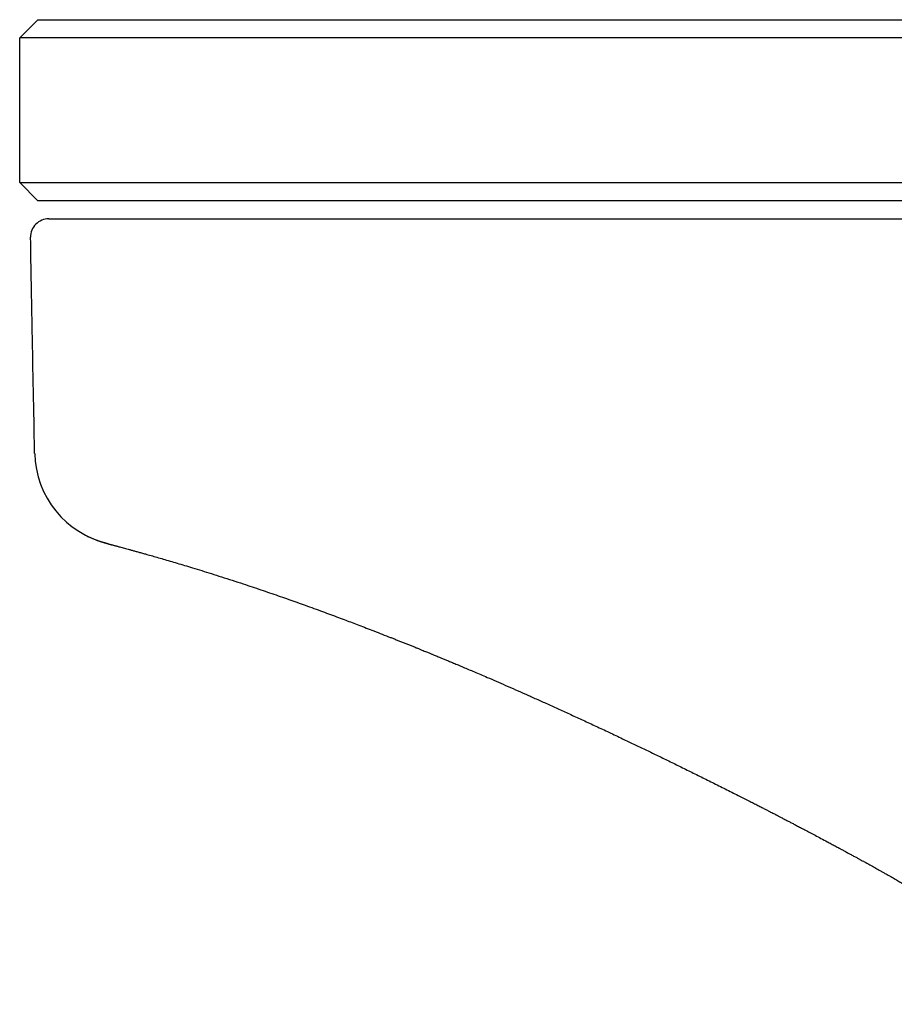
# Model space of a CAD drawing. Header units: millimetres. Extents: x 8 to 947, y 12 to 569.
# Tile 5 of 25: x 300 to 324, y 542 to 569. Entities that reach past the tile are written whole.
import ezdxf

# ---------------------------------------------------------------- set-up
doc = ezdxf.new("R2010")
doc.units = ezdxf.units.MM

msp = doc.modelspace()

# ---------------------------------------------------------------- linework, layer by layer
at = {"color": 7, "linetype": 'Continuous', "lineweight": 30}
for p, q in [((300.2, 568.26), (300.7, 568.76)), ((300.7, 568.76), (320.5, 568.76)), ((320.5, 568.76), (650.5, 568.76)), ((320.5, 568.26), (300.2, 568.26)), ((300.2, 564.26), (300.2, 568.26)), ((650.5, 568.26), (320.5, 568.26)), ((300.7, 563.76), (300.2, 564.26)), ((300.2, 564.26), (320.5, 564.26)), ((320.5, 564.26), (650.5, 564.26)), ((320.5, 563.76), (300.7, 563.76)), ((650.5, 563.76), (320.5, 563.76)), ((320.406, 563.26), (650.594, 563.26)), ((300.611, 556.87), (300.62, 556.869)), ((300.613, 556.783), (300.611, 556.87))]:
    msp.add_line(p, q, dxfattribs=at)
for centre, radius, start, end in [((301, 562.76), 0.5, 90, 181.0003), ((303.218, 556.836), 2.605, 181.1715, 256.9505)]:
    msp.add_arc(centre, radius, start, end, dxfattribs=at)
for points, knots in [([(301, 563.26), (301.001, 563.26), (301.004, 563.26), (301.024, 563.26), (301.056, 563.26), (301.101, 563.26), (301.159, 563.26), (301.228, 563.26), (301.308, 563.26), (301.397, 563.26), (301.497, 563.26), (301.609, 563.26), (301.736, 563.26), (301.881, 563.26), (302.044, 563.26), (302.221, 563.26), (302.411, 563.26), (302.615, 563.26), (302.831, 563.26), (303.061, 563.26), (303.304, 563.26), (303.559, 563.26), (303.826, 563.26), (304.105, 563.26), (304.396, 563.26), (304.699, 563.26), (305.012, 563.26), (305.337, 563.26), (305.679, 563.26), (306.036, 563.26), (306.411, 563.26), (306.797, 563.26), (307.193, 563.26), (307.601, 563.26), (308.013, 563.26), (308.428, 563.26), (308.846, 563.26), (309.272, 563.26), (309.706, 563.26), (310.148, 563.26), (310.597, 563.26), (311.054, 563.26), (311.525, 563.26), (312.011, 563.26), (312.51, 563.26), (313.016, 563.26), (313.528, 563.26), (314.046, 563.26), (314.569, 563.26), (315.097, 563.26), (315.63, 563.26), (316.167, 563.26), (316.707, 563.26), (317.251, 563.26), (317.788, 563.26), (318.316, 563.26), (318.837, 563.26), (319.358, 563.26), (319.882, 563.26), (320.231, 563.26), (320.406, 563.26)], [0, 0, 0, 0, 0.0165192, 0.0330018, 0.0494525, 0.0658755, 0.0822752, 0.0986558, 0.1140868, 0.1295082, 0.1449233, 0.1603358, 0.1757489, 0.192956, 0.210173, 0.2274046, 0.2446555, 0.2619232, 0.2791886, 0.2964503, 0.3137083, 0.3309625, 0.3482124, 0.3654577, 0.382698, 0.3999325, 0.4171609, 0.4343826, 0.4515971, 0.4696231, 0.4876404, 0.5056491, 0.5236528, 0.5416546, 0.5596565, 0.5768417, 0.5940296, 0.6112212, 0.6284171, 0.6456179, 0.6628241, 0.6800359, 0.6972537, 0.7152978, 0.7333486, 0.7514063, 0.769471, 0.7875428, 0.805622, 0.8237089, 0.8418039, 0.8599077, 0.8780212, 0.8961453, 0.9142814, 0.9313937, 0.9485197, 0.9656612, 0.9828205, 1, 1, 1, 1]), ([(300.612, 556.86), (300.59, 557.959), (300.55, 559.923), (300.516, 561.887), (300.5, 562.751)], [0, 0, 0, 0, 0.56, 1, 1, 1, 1]), ([(300.614, 556.758), (300.614, 556.751), (300.615, 556.739), (300.616, 556.726), (300.616, 556.719), (300.616, 556.718)], [0, 0, 0, 0, 0.517258, 0.984531, 1, 1, 1, 1]), ([(302.054, 554.505), (302.055, 554.505), (302.071, 554.497), (302.102, 554.482), (302.148, 554.46), (302.195, 554.44), (302.24, 554.421), (302.282, 554.404), (302.322, 554.389), (302.359, 554.375), (302.402, 554.36), (302.447, 554.345), (302.489, 554.332), (302.516, 554.324), (302.533, 554.319), (302.552, 554.314), (302.567, 554.309), (302.581, 554.305), (302.592, 554.302), (302.602, 554.299), (302.613, 554.296), (302.625, 554.293), (302.639, 554.289), (302.656, 554.284), (302.674, 554.279), (302.692, 554.274), (302.709, 554.27), (302.724, 554.265), (302.742, 554.261), (302.764, 554.255), (302.792, 554.247), (302.824, 554.238), (302.859, 554.229), (302.898, 554.218), (302.943, 554.206), (302.996, 554.192), (303.057, 554.175), (303.124, 554.157), (303.198, 554.137), (303.279, 554.115), (303.366, 554.091), (303.46, 554.065), (303.562, 554.036), (303.683, 554.003), (303.824, 553.963), (303.988, 553.916), (304.163, 553.865), (304.349, 553.811), (304.545, 553.753), (304.753, 553.691), (304.979, 553.623), (305.224, 553.547), (305.491, 553.464), (305.771, 553.375), (306.065, 553.281), (306.348, 553.188), (306.613, 553.1), (306.856, 553.018), (307.096, 552.937), (307.333, 552.855), (307.566, 552.774), (307.796, 552.693), (308.028, 552.61), (308.261, 552.526), (308.496, 552.44), (308.723, 552.357), (308.942, 552.275), (309.144, 552.2), (309.334, 552.128), (309.52, 552.057), (309.718, 551.981), (309.929, 551.9), (310.151, 551.813), (310.335, 551.741), (310.476, 551.686), (310.57, 551.649), (310.665, 551.611), (310.763, 551.572), (310.861, 551.533), (310.957, 551.494), (311.051, 551.456), (311.14, 551.42), (311.225, 551.386), (311.3, 551.355), (311.368, 551.328), (311.427, 551.304), (311.478, 551.283), (311.522, 551.265), (311.558, 551.25), (311.59, 551.237), (311.626, 551.223), (311.669, 551.205), (311.725, 551.182), (311.793, 551.154), (311.872, 551.121), (311.964, 551.083), (312.068, 551.04), (312.183, 550.992), (312.309, 550.939), (312.447, 550.881), (312.596, 550.817), (312.757, 550.749), (312.929, 550.676), (313.129, 550.59), (313.358, 550.491), (313.619, 550.377), (313.891, 550.257), (314.173, 550.132), (314.466, 550.002), (314.771, 549.864), (315.09, 549.72), (315.419, 549.569), (315.759, 549.413), (316.11, 549.25), (316.472, 549.08), (316.82, 548.916), (317.153, 548.757), (317.468, 548.606), (317.791, 548.45), (318.121, 548.289), (318.457, 548.124), (318.799, 547.956), (319.147, 547.783), (319.502, 547.606), (319.741, 547.486), (319.862, 547.425)], [0, 0, 0, 0, 0.0000559, 0.0019414, 0.0037938, 0.0056153, 0.0074653, 0.0094531, 0.0116557, 0.0141292, 0.0169011, 0.0217871, 0.0264394, 0.0309136, 0.0351589, 0.0390243, 0.0425095, 0.0454484, 0.0480514, 0.0503913, 0.0528627, 0.0555257, 0.0592003, 0.0631863, 0.0674716, 0.0715672, 0.0752196, 0.0784293, 0.0811965, 0.0865538, 0.0923172, 0.098488, 0.1050641, 0.1119945, 0.1191793, 0.1281327, 0.1374473, 0.1471225, 0.1571577, 0.1675526, 0.1781114, 0.1890163, 0.200267, 0.2118534, 0.2271029, 0.2424739, 0.2579669, 0.2735825, 0.2893211, 0.3051832, 0.3211694, 0.338898, 0.356778, 0.3748103, 0.392996, 0.4113363, 0.4254311, 0.4390958, 0.4523173, 0.4650967, 0.4774352, 0.4893336, 0.5007943, 0.5129024, 0.5244869, 0.5355458, 0.5460771, 0.5560792, 0.5642969, 0.5729783, 0.582136, 0.5917695, 0.601878, 0.6124603, 0.6165742, 0.6207551, 0.625003, 0.6293178, 0.6336993, 0.6380013, 0.6419976, 0.6460375, 0.6497046, 0.6529992, 0.6559213, 0.6584713, 0.6607105, 0.6625547, 0.664093, 0.6654153, 0.6666645, 0.6686491, 0.6710437, 0.6738479, 0.6773064, 0.6812342, 0.6856304, 0.6904943, 0.6958247, 0.7016271, 0.7079072, 0.7146665, 0.7218471, 0.7293261, 0.7395666, 0.7503143, 0.7615702, 0.7729969, 0.7849035, 0.797289, 0.8101518, 0.8234896, 0.8370481, 0.8510575, 0.8655123, 0.8804062, 0.8926324, 0.9051332, 0.917923, 0.9310079, 0.9443929, 0.9578365, 0.971581, 0.9856331, 1, 1, 1, 1]), ([(319.862, 547.425), (319.918, 547.397), (320.027, 547.343), (320.182, 547.264), (320.326, 547.191), (320.456, 547.125), (320.575, 547.065), (320.681, 547.01), (320.775, 546.962), (320.858, 546.919), (320.928, 546.883), (320.987, 546.852), (321.034, 546.828), (321.072, 546.808), (321.104, 546.792), (321.13, 546.778), (321.155, 546.765), (321.186, 546.749), (321.225, 546.729), (321.272, 546.704), (321.323, 546.678), (321.385, 546.645), (321.462, 546.605), (321.553, 546.558), (321.652, 546.506), (321.76, 546.449), (321.882, 546.385), (322.016, 546.313), (322.164, 546.235), (322.326, 546.149), (322.455, 546.08), (322.548, 546.03), (322.601, 546.002), (322.655, 545.973), (322.71, 545.943), (322.764, 545.914), (322.809, 545.89), (322.844, 545.871), (322.871, 545.856), (322.9, 545.841), (322.93, 545.824), (322.964, 545.806), (323.002, 545.785), (323.05, 545.759), (323.086, 545.74), (323.105, 545.73)], [0, 0, 0, 0, 0.051427, 0.099101, 0.142945, 0.182971, 0.219241, 0.251816, 0.280747, 0.306079, 0.327847, 0.346081, 0.359941, 0.371493, 0.38117, 0.388978, 0.39572, 0.404386, 0.41742, 0.432158, 0.447681, 0.463991, 0.490207, 0.518263, 0.548248, 0.581591, 0.619052, 0.660656, 0.706442, 0.756462, 0.810789, 0.826783, 0.843125, 0.859814, 0.876855, 0.894249, 0.910371, 0.919045, 0.92715, 0.935675, 0.945686, 0.955332, 0.967184, 0.981857, 1, 1, 1, 1]), ([(323.104, 545.729), (323.137, 545.712), (323.198, 545.679), (323.285, 545.632), (323.361, 545.591), (323.429, 545.554), (323.494, 545.518), (323.557, 545.484), (323.617, 545.452), (323.678, 545.418), (323.74, 545.384), (323.806, 545.347), (323.868, 545.312), (323.93, 545.277), (323.998, 545.239), (324.07, 545.197), (324.165, 545.143), (324.277, 545.079), (324.4, 545.008), (324.518, 544.94), (324.628, 544.875), (324.731, 544.814), (324.821, 544.76), (324.894, 544.716), (324.951, 544.682), (324.996, 544.655), (325.034, 544.632), (325.066, 544.612), (325.093, 544.596), (325.115, 544.582), (325.137, 544.569), (325.165, 544.552), (325.201, 544.529), (325.248, 544.5), (325.305, 544.465), (325.371, 544.424), (325.442, 544.38), (325.541, 544.318), (325.663, 544.241), (325.805, 544.149), (325.94, 544.062), (326.069, 543.977), (326.187, 543.898), (326.297, 543.824), (326.399, 543.755), (326.502, 543.685), (326.584, 543.628), (326.643, 543.587), (326.679, 543.562), (326.71, 543.54), (326.735, 543.522), (326.755, 543.508), (326.775, 543.494), (326.798, 543.478), (326.828, 543.456), (326.866, 543.43), (326.909, 543.398), (326.956, 543.364), (327.003, 543.33), (327.048, 543.297), (327.091, 543.266), (327.13, 543.237), (327.166, 543.211), (327.197, 543.187), (327.223, 543.168), (327.246, 543.151), (327.272, 543.131), (327.308, 543.104), (327.356, 543.068), (327.411, 543.026), (327.472, 542.979), (327.538, 542.928), (327.602, 542.877), (327.662, 542.829), (327.715, 542.787), (327.764, 542.748), (327.81, 542.711), (327.853, 542.675), (327.896, 542.64), (327.94, 542.603), (327.986, 542.564), (328.042, 542.517), (328.107, 542.461), (328.185, 542.393), (328.261, 542.325), (328.339, 542.255), (328.399, 542.199), (328.445, 542.156), (328.477, 542.125), (328.509, 542.094), (328.536, 542.068), (328.559, 542.047), (328.576, 542.03), (328.594, 542.012), (328.613, 541.993), (328.631, 541.974), (328.648, 541.958), (328.666, 541.939), (328.689, 541.916), (328.717, 541.887), (328.746, 541.856), (328.773, 541.828), (328.793, 541.805), (328.808, 541.789), (328.818, 541.778), (328.828, 541.766), (328.84, 541.754), (328.85, 541.742), (328.86, 541.731), (328.868, 541.721), (328.879, 541.709), (328.89, 541.695), (328.902, 541.682), (328.912, 541.67), (328.922, 541.658), (328.932, 541.645), (328.942, 541.632), (328.952, 541.621), (328.959, 541.611), (328.965, 541.603), (328.97, 541.597), (328.977, 541.588), (328.984, 541.578), (328.989, 541.57), (328.989, 541.571), (328.989, 541.571)], [0, 0, 0, 0, 0.011674, 0.022015, 0.031169, 0.039272, 0.046455, 0.054668, 0.061759, 0.067957, 0.07671, 0.084421, 0.091752, 0.099242, 0.10732, 0.116316, 0.125715, 0.142027, 0.157143, 0.171057, 0.185402, 0.19818, 0.209386, 0.219015, 0.225457, 0.230965, 0.235752, 0.239847, 0.243252, 0.245964, 0.248299, 0.251629, 0.256355, 0.26235, 0.269616, 0.278154, 0.287641, 0.297037, 0.316601, 0.335385, 0.353386, 0.370607, 0.387759, 0.401744, 0.415991, 0.430502, 0.445163, 0.45106, 0.456216, 0.46063, 0.464302, 0.46723, 0.469648, 0.472949, 0.477363, 0.482892, 0.489537, 0.496822, 0.503914, 0.510797, 0.51747, 0.523402, 0.529141, 0.534192, 0.538328, 0.541557, 0.544693, 0.551079, 0.558781, 0.56775, 0.57781, 0.588951, 0.6006, 0.610658, 0.61997, 0.628429, 0.636699, 0.644427, 0.651977, 0.660355, 0.669475, 0.678, 0.692717, 0.707762, 0.725741, 0.741227, 0.758498, 0.766917, 0.774369, 0.782171, 0.790768, 0.795029, 0.799554, 0.804381, 0.809607, 0.815155, 0.819978, 0.823761, 0.830783, 0.840505, 0.850052, 0.858577, 0.867891, 0.871826, 0.875185, 0.879209, 0.884149, 0.888787, 0.892489, 0.896044, 0.900451, 0.906884, 0.912362, 0.917474, 0.922973, 0.92918, 0.936504, 0.943511, 0.949328, 0.954306, 0.959204, 0.964068, 0.976983, 0.991507, 1, 1, 1, 1])]:
    msp.add_open_spline(points, degree=3, knots=knots, dxfattribs=at)

doc.saveas('drawing.dxf')
